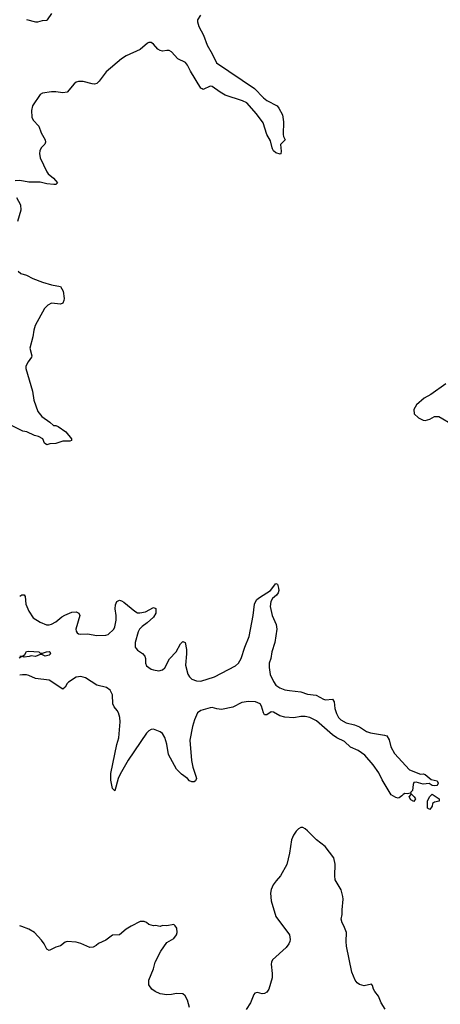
# Model space of a CAD drawing. Header units: inches. Extents: x 2057696 to 2160536, y 827480 to 1016834.
# Tile 227 of 256: x 2101010 to 2104722, y 942437 to 951130. Entities that reach past the tile are written whole.
import ezdxf

# ---------------------------------------------------------------- set-up
doc = ezdxf.new("R2010")
doc.units = ezdxf.units.IN
doc.header["$MEASUREMENT"] = 0
doc.layers.add('C1904', color=7, linetype='Continuous')
doc.layers.add('C1905', color=7, linetype='Continuous')

msp = doc.modelspace()

# ---------------------------------------------------------------- linework, layer by layer
at = {"layer": 'C1904', "color": 5}
for points, elevation in [([(2101200.6, 950000), (2101200.3, 949999.7), (2101188.8, 949971.2), (2101185.3, 949950), (2101192, 949910), (2101250, 949786.8), (2101262, 949770), (2101308, 949730), (2101344, 949690), (2101330, 949676), (2101310, 949674.5), (2101250, 949681.5), (2101190, 949696), (2101090, 949695.6), (2101010.8, 949709.2), (2100971.3, 949708.7)], 480), ([(2103314.3, 950000), (2103317.3, 949970), (2103314.4, 949945.6), (2103310, 949942), (2103270, 949953.6), (2103250, 949973.6), (2103240.4, 949990), (2103237.8, 950000)], 480), ([(2100981.1, 949561.1), (2101016.1, 949496.1), (2101020.5, 949450), (2100990.5, 949349.5)], 480), ([(2100996, 948910), (2101021, 948890), (2101070, 948874), (2101125.2, 948845.2), (2101212.6, 948812.6), (2101290, 948789.3), (2101370, 948773.8), (2101394.4, 948734.4), (2101403, 948670), (2101401.1, 948650), (2101390, 948627.6), (2101370, 948618.7), (2101290, 948627), (2101257.3, 948610), (2101230, 948579.3), (2101147, 948430), (2101133.7, 948390), (2101124.9, 948330), (2101100.5, 948230), (2101117.1, 948162.9), (2101114, 948150), (2101084, 948110), (2101065.5, 948070), (2101063, 948050), (2101123.1, 947850), (2101134, 947770), (2101171.4, 947670), (2101206.7, 947626.7), (2101277.5, 947577.5), (2101308.6, 947548.6), (2101330, 947548), (2101350, 947539.3), (2101417, 947490), (2101467.7, 947430), (2101466.4, 947413.6), (2101451.8, 947408.2), (2101390, 947408.2), (2101330, 947387.3), (2101274.8, 947385.2), (2101250, 947375.3), (2101228, 947390), (2101214, 947430), (2101175.3, 947450), (2101139.7, 947459.7), (2101073.2, 947490), (2101038.5, 947498.5), (2100933.2, 947550)], 480), ([(2104770, 947916), (2104639.9, 947820.1), (2104578.8, 947790), (2104511, 947730), (2104487.7, 947690), (2104490.6, 947650.6), (2104530, 947614), (2104570, 947594), (2104590, 947590.6), (2104630, 947602), (2104670, 947627.7), (2104710, 947627.7), (2104830, 947555.5)], 520), ([(2101010, 946041.3), (2101030, 946052.4), (2101050, 946053.4), (2101059, 946039), (2101064.7, 945970), (2101090, 945908.2), (2101130, 945850.4), (2101190.3, 945810.3), (2101246.6, 945786.6), (2101270, 945786.4), (2101290, 945792), (2101330, 945813.7), (2101382.5, 945857.5), (2101408.1, 945871.9), (2101470, 945898.3), (2101510, 945902.6), (2101531.4, 945891.4), (2101539.5, 945870), (2101505.2, 945750), (2101507.2, 945730), (2101516.5, 945716.5), (2101530, 945707), (2101544.9, 945704.9), (2101610, 945708), (2101690, 945693.7), (2101770, 945695.3), (2101790, 945702.6), (2101841.3, 945750), (2101849.8, 945770.2), (2101861.7, 945830), (2101861.5, 945870), (2101852.3, 945930), (2101856, 945964), (2101866.1, 945993.9), (2101890, 946003.8), (2101910, 945999.5), (2101930, 945988.5), (2102026.6, 945906.6), (2102050, 945894.6), (2102070, 945892.7), (2102119.3, 945900.7), (2102190, 945941.6), (2102211.5, 945931.5), (2102211.4, 945890), (2102190, 945856.2), (2102136.3, 945803.7), (2102090, 945772.8), (2102066.5, 945750), (2102054.6, 945725.4), (2102029.2, 945630), (2102030.3, 945590.3), (2102037.7, 945577.7), (2102050, 945563.8), (2102093.5, 945533.5), (2102114, 945510), (2102120.5, 945490), (2102120.4, 945450), (2102130, 945426), (2102170, 945395.8), (2102190, 945388.9), (2102238, 945382), (2102271.1, 945388.9), (2102290, 945407.3), (2102333.2, 945486.8), (2102390.8, 945549.2), (2102430, 945620.7), (2102450, 945641), (2102470, 945631.3), (2102482, 945570), (2102483.1, 945530), (2102473.8, 945430), (2102492.7, 945352.7), (2102507.8, 945327.8), (2102530, 945308.9), (2102570, 945293.8), (2102610, 945291.3), (2102730, 945329.4), (2102914.7, 945425.3), (2102941.7, 945450), (2102964.2, 945490), (2102997.8, 945590), (2103036.6, 945683.4), (2103069.7, 945870), (2103082.4, 945970), (2103091, 945990), (2103102.3, 946010), (2103126.6, 946030), (2103222.9, 946090), (2103271, 946151), (2103285.4, 946145.4), (2103295.5, 946110), (2103296.3, 946090), (2103290.4, 946070), (2103276.4, 946050), (2103241.4, 946018.6), (2103225.7, 945994.3), (2103220.2, 945950), (2103237.2, 945870), (2103272.7, 945790), (2103278.7, 945750), (2103260.7, 945630), (2103235.8, 945550), (2103225.2, 945490), (2103212.9, 945450), (2103211.5, 945410), (2103219.6, 945350), (2103250, 945286), (2103270, 945255.8), (2103306, 945230), (2103350, 945214.7), (2103390, 945206.2), (2103490, 945196.3), (2103550, 945176.5), (2103626.4, 945166.4), (2103690, 945130.6), (2103710, 945124.9), (2103770.4, 945130.4), (2103786.7, 945106.7), (2103792.7, 945050), (2103804.8, 945004.8), (2103823.1, 944970), (2103843.7, 944950), (2103890, 944920.7), (2103963.8, 944903.8), (2104010, 944887.6), (2104070, 944846.3), (2104107.2, 944832.8), (2104230, 944814.4), (2104250, 944807.3), (2104270, 944771.3), (2104285.5, 944710), (2104317.1, 944650), (2104450, 944506), (2104548.2, 944468.2), (2104570, 944470.8), (2104590, 944466.8), (2104640.4, 944420.4), (2104694, 944410), (2104704, 944390), (2104699.3, 944380.7), (2104690.5, 944369.5), (2104670, 944365.2), (2104649.3, 944369.3), (2104625.2, 944385.2), (2104570, 944380.9), (2104510, 944397.2), (2104490, 944395.3), (2104482.5, 944377.5), (2104475.9, 944324.1), (2104462, 944310), (2104459.6, 944300.4), (2104430, 944295.3), (2104410, 944298), (2104394, 944290), (2104383.6, 944276.4), (2104359.6, 944260.4), (2104350, 944258), (2104330, 944264), (2104290, 944286), (2104210, 944419.3), (2104179.5, 944479.5), (2104131.1, 944551.1), (2104056.2, 944636.2), (2103998.6, 944678.6), (2103930, 944708.5), (2103877.3, 944757.3), (2103810, 944789), (2103770, 944815.2), (2103630, 944939.8), (2103570, 944967.9), (2103530, 944976.8), (2103490, 944976.8), (2103430, 944966.5), (2103350, 944971.2), (2103305, 944985), (2103250, 945017.3), (2103230, 945019.7), (2103190, 944992.3), (2103170, 944993.2), (2103160.7, 945010), (2103142.9, 945070), (2103131.5, 945090), (2103090, 945106.6), (2103030, 945110.9), (2102970, 945100.4), (2102890, 945059.8), (2102790, 945041.2), (2102750, 945045.3), (2102710, 945056.5), (2102690, 945055), (2102607.7, 945030), (2102580.3, 945010), (2102551.6, 944948.4), (2102534.3, 944890), (2102511.7, 944770), (2102525.3, 944590), (2102539.3, 944530), (2102566, 944450), (2102570.1, 944430), (2102562.6, 944410), (2102550, 944402.2), (2102530, 944399.9), (2102510, 944409.8), (2102491, 944431), (2102439.1, 944470), (2102394.3, 944514.3), (2102323.1, 944643.1), (2102310, 944734.5), (2102290, 944791.5), (2102270, 944827.8), (2102250, 944843.1), (2102190, 944865.7), (2102170, 944862.6), (2102150, 944851.1), (2102130, 944829.7), (2101967.5, 944592.5), (2101897, 944470), (2101880.1, 944430), (2101850, 944321.2), (2101830, 944341.2), (2101815.4, 944415.4), (2101815.4, 944475.4), (2101867.5, 944730), (2101884.9, 944790), (2101897.5, 944930), (2101894, 944970), (2101881.4, 945010), (2101870, 945031.5), (2101843, 945063), (2101831, 945090), (2101830, 945168.7), (2101810, 945211.3), (2101775, 945235), (2101690, 945256), (2101590, 945319.4), (2101550, 945332.3), (2101510, 945325.1), (2101439.9, 945280.1), (2101428.5, 945270), (2101410, 945236), (2101390, 945218), (2101270, 945297.6), (2101150, 945313.5), (2101090, 945340.3), (2101070, 945344.5), (2101033.6, 945346.4), (2101010, 945342.7)], 480), ([(2101010, 945511.8), (2101029.6, 945510.4), (2101044.8, 945515.2), (2101054.8, 945525.2), (2101070, 945552.2), (2101090, 945555.3), (2101178, 945550), (2101190, 945538), (2101210, 945536), (2101248, 945550), (2101271.8, 945551.8), (2101276, 945550), (2101280.7, 945530), (2101270, 945519.3), (2101234, 945510), (2101210, 945522), (2101190, 945524), (2101150, 945507.3), (2101110, 945514), (2101092.7, 945507.3), (2101050, 945502.7), (2101030, 945508), (2101006, 945494)], 460), ([(2104234.5, 942394.5), (2104199.3, 942450), (2104177.2, 942510), (2104145.2, 942550), (2104133.2, 942570), (2104124, 942604), (2104113.6, 942613.6), (2104050, 942599.3), (2104010, 942612.7), (2103987.8, 942627.8), (2103969.7, 942649.7), (2103941.1, 942721.1), (2103895.6, 942950), (2103891.8, 942990), (2103894.5, 943070), (2103872, 943130), (2103856.6, 943156.6), (2103847.8, 943190), (2103856.2, 943230), (2103855.1, 943270), (2103864.5, 943364.5), (2103862, 943390), (2103846.8, 943446.8), (2103795.3, 943535.3), (2103790.8, 943570), (2103793.4, 943673.4), (2103781.6, 943730), (2103707, 943830), (2103628.8, 943888.8), (2103550, 943969.5), (2103530, 943987), (2103510, 943997), (2103490, 943997), (2103470, 943986), (2103450, 943965.2), (2103428, 943930), (2103410.4, 943889.6), (2103392.4, 943770), (2103367.7, 943670), (2103310.7, 943570), (2103272.5, 943527.5), (2103248.5, 943491.5), (2103228.6, 943451.4), (2103222.6, 943417.4), (2103228.7, 943351.3), (2103270, 943211), (2103390.3, 943050.3), (2103398.4, 943010), (2103394.4, 942990), (2103386, 942970), (2103361.8, 942938.2), (2103240.3, 942830), (2103232, 942810), (2103230.3, 942790), (2103239, 942710), (2103237.4, 942670), (2103208.5, 942570), (2103190, 942544.5), (2103170, 942531.8), (2103149.6, 942529.6), (2103110, 942541.2), (2103084.9, 942535.1), (2103076.3, 942523.7), (2103046, 942450), (2103008.2, 942390)], 520), ([(2102509.6, 942410), (2102490, 942474), (2102471.4, 942511.4), (2102449.3, 942529.3), (2102392.7, 942532.7), (2102350, 942522.9), (2102310, 942520.7), (2102249.2, 942530), (2102206, 942550), (2102177.2, 942570), (2102149.3, 942610), (2102149.5, 942650), (2102189.6, 942750), (2102207, 942810), (2102254.7, 942905.3), (2102310, 942984), (2102370, 943019.3), (2102393.3, 943050), (2102400.5, 943070), (2102397.6, 943110), (2102383.7, 943130), (2102370, 943140.7), (2102310, 943129.2), (2102270, 943134), (2102250, 943125.2), (2102210, 943133.2), (2102190, 943129.4), (2102150, 943140.9), (2102130, 943159.3), (2102110, 943169.3), (2102073.2, 943166.8), (2101992.5, 943127.5), (2101950, 943100.9), (2101890.4, 943049.6), (2101830, 943047.6), (2101770, 943003), (2101706.4, 942973.6), (2101685.3, 942954.7), (2101659.9, 942940.1), (2101630, 942937), (2101550, 942974.5), (2101510, 942986.6), (2101430, 942992.7), (2101410, 942985.2), (2101370, 942952.7), (2101330, 942942.7), (2101270, 942913.2), (2101250, 942924), (2101226.6, 942970), (2101203.3, 943003.3), (2101142, 943070), (2101090, 943101.2), (2101030, 943125.2), (2101010, 943129.2)], 520)]:
    msp.add_lwpolyline(points, dxfattribs=dict(at, elevation=elevation))
at = {"layer": 'C1904', "color": 5, "elevation": 480}
for points in [[(2104490, 944228.7), (2104462, 944242), (2104446, 944270), (2104466, 944290), (2104462, 944298), (2104491.3, 944270), (2104502, 944250)], [(2104630, 944158), (2104608, 944170), (2104608, 944230), (2104626, 944270), (2104650, 944292), (2104712, 944250), (2104711.6, 944231.6), (2104670, 944222), (2104652, 944210), (2104650, 944186)]]:
    msp.add_lwpolyline(points, close=True, dxfattribs=at)
at = {"layer": 'C1905', "color": 5, "elevation": 480}
for points in [[(2101070, 951130.7), (2101150, 951111.3), (2101170, 951111.3), (2101210, 951124.7), (2101250, 951126), (2101255.3, 951130), (2101295.2, 951184.8)], [(2102605.7, 951170), (2102580.3, 951130), (2102578.4, 951110), (2102590.5, 951070), (2102633.2, 950993.2), (2102664.4, 950904.4), (2102709.1, 950830), (2102747.7, 950750), (2103082.3, 950522.3), (2103160.4, 950440.4), (2103190, 950417.1), (2103281, 950370), (2103297.3, 950350), (2103330, 950291.3), (2103337.3, 950230), (2103335.3, 950115.3), (2103338, 950098), (2103352, 950070), (2103311.3, 950028.7), (2103314.3, 950000)], [(2103237.8, 950000), (2103222.2, 950062.2), (2103190, 950115.6), (2103158.9, 950218.9), (2103099.7, 950299.7), (2103015.1, 950395.1), (2102975.3, 950415.3), (2102823.8, 950463.8), (2102778.3, 950490), (2102710, 950541.3), (2102690, 950543.5), (2102630, 950514), (2102620.1, 950520.1), (2102610, 950527), (2102516.9, 950676.9), (2102490, 950729.6), (2102472.2, 950752.2), (2102405, 950785), (2102350, 950846.3), (2102330, 950858.9), (2102310, 950859.6), (2102270, 950851.8), (2102250, 950857), (2102230, 950869.5), (2102190, 950914.5), (2102170, 950929.4), (2102150, 950929.4), (2102136.7, 950923.3), (2102072.9, 950867.1), (2101950.5, 950810), (2101910, 950785.7), (2101773.4, 950670), (2101711.9, 950588.1), (2101690, 950568.4), (2101670, 950562.4), (2101650, 950563.1), (2101570, 950585.7), (2101530, 950585.6), (2101510, 950579.5), (2101490, 950562.9), (2101428.7, 950491.3), (2101390, 950485.6), (2101330, 950494.3), (2101290, 950494.3), (2101210, 950480.5), (2101190.3, 950469.7), (2101122, 950370), (2101114.9, 950330), (2101117.6, 950270), (2101130, 950243), (2101180.5, 950190), (2101199.1, 950130), (2101236.3, 950070), (2101239.1, 950050), (2101230.7, 950030), (2101200.6, 950000)]]:
    msp.add_lwpolyline(points, dxfattribs=at)

doc.saveas('drawing.dxf')
